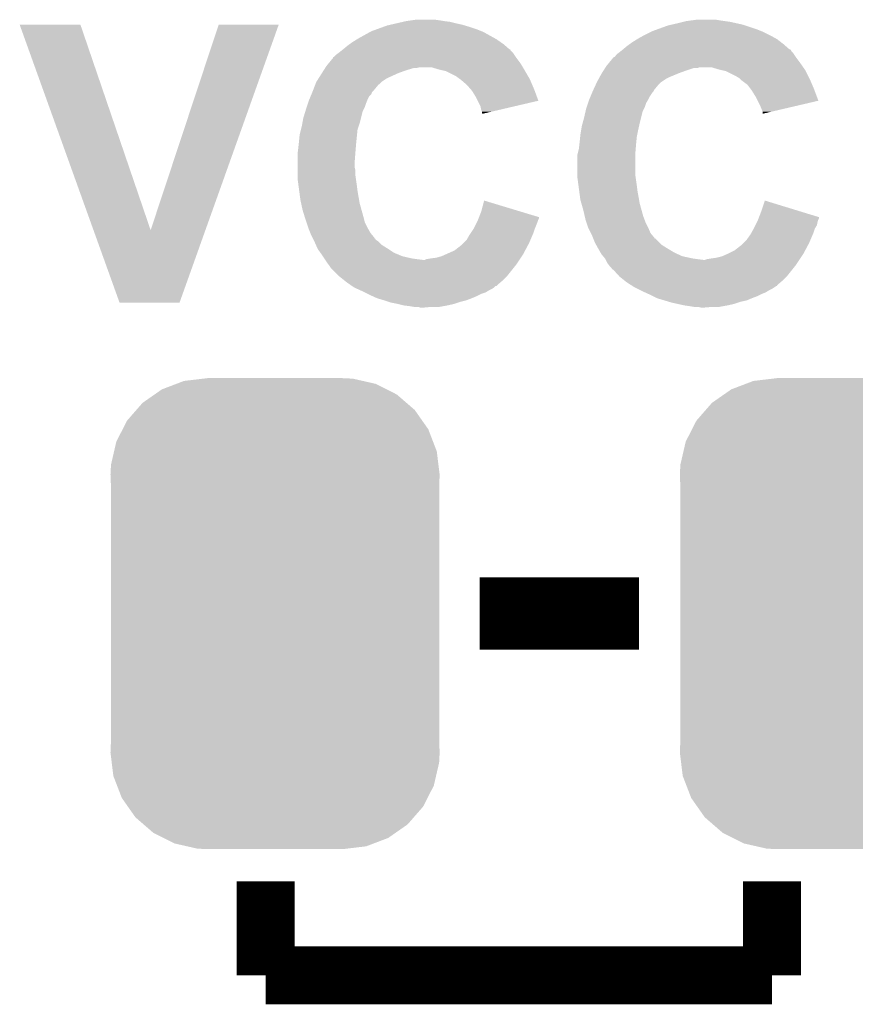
# Model space of a CAD drawing. Extents: x -1.3 to 24.2, y -3.9 to 39.2.
# Tile 14 of 33: x 8.5 to 11.5, y 6.7 to 10.1. Entities that reach past the tile are written whole.
import ezdxf

# ---------------------------------------------------------------- set-up
doc = ezdxf.new("R2010")
doc.units = 0
doc.layers.get('0').update_dxf_attribs({"linetype": 'CONTINUOUS'})
doc.layers.add('THERMO_31_CLICK_V100_GTO', color=14, linetype='CONTINUOUS')
doc.layers.add('THERMO_31_CLICK_V100_GTS', color=12, linetype='CONTINUOUS')

# ---------------------------------------------------------------- blocks, each defined once
blk = doc.blocks.new('CUSTOM_65')
for points in [[(-0.397192, 0.787482), (-0.346778, 0.80667), (0.391686, 0.787482), (0.353772, 0.80667)], [(-0.346778, 0.80667), (-0.319758, 0.816954), (0.353772, 0.80667), (0.308544, 0.816954)], [(-0.319758, 0.816954), (-0.25199, 0.82504), (0.308544, 0.816954), (0.27298, 0.82504)], [(-0.25199, 0.82504), (-0.23749, 0.82677), (0.27298, 0.82504), (0.23749, 0.82677)], [(-0.465166, 0.74011), (-0.423346, 0.769256), (0.461368, 0.74011), (0.427696, 0.769256)], [(-0.423346, 0.769256), (-0.397192, 0.787482), (0.427696, 0.769256), (0.391686, 0.787482)], [(-0.48704, 0.715032), (-0.465166, 0.74011), (0.49034, 0.715032), (0.461368, 0.74011)], [(-0.519626, 0.67767), (-0.48704, 0.715032), (0.516586, 0.67767), (0.49034, 0.715032)], [(-0.535174, 0.647234), (-0.519626, 0.67767), (0.537964, 0.647234), (0.516586, 0.67767)], [(-0.557316, 0.603886), (-0.535174, 0.647234), (0.55465, 0.603886), (0.537964, 0.647234)], [(-0.565176, 0.569912), (-0.557316, 0.603886), (0.567726, 0.569912), (0.55465, 0.603886)], [(-0.575988, 0.523164), (-0.565176, 0.569912), (0.573482, 0.523164), (0.567726, 0.569912)], [(-0.57785, 0.48768), (-0.575988, 0.523164), (0.57785, 0.48768), (0.573482, 0.523164)], [(-0.57658, 0.458364), (-0.57785, 0.48768), (0.57658, 0.458364), (0.57785, 0.48768)], [(-0.57658, 0.45836), (-0.57658, 0.458364), (0.57658, 0.45836), (0.57658, 0.458364)], [(-0.57658, -0.45836), (-0.57658, 0.45836), (0.57658, -0.45836), (0.57658, 0.45836)], [(-0.57785, -0.48768), (-0.576582, -0.458364), (0.57785, -0.48768), (0.57658, -0.458364)], [(-0.576582, -0.458364), (-0.57658, -0.45836), (0.57658, -0.458364), (0.57658, -0.45836)], [(-0.57348, -0.523164), (-0.57785, -0.48768), (0.575988, -0.523164), (0.57785, -0.48768)], [(-0.567726, -0.569912), (-0.57348, -0.523164), (0.565174, -0.569912), (0.575988, -0.523164)], [(-0.554648, -0.603886), (-0.567726, -0.569912), (0.557316, -0.603886), (0.565174, -0.569912)], [(-0.537964, -0.647234), (-0.554648, -0.603886), (0.535172, -0.647234), (0.557316, -0.603886)], [(-0.516584, -0.67767), (-0.537964, -0.647234), (0.519626, -0.67767), (0.535172, -0.647234)], [(-0.49034, -0.715032), (-0.516584, -0.67767), (0.487038, -0.715032), (0.519626, -0.67767)], [(-0.461366, -0.74011), (-0.49034, -0.715032), (0.465166, -0.74011), (0.487038, -0.715032)], [(-0.427696, -0.769256), (-0.461366, -0.74011), (0.423344, -0.769256), (0.465166, -0.74011)], [(-0.391684, -0.787482), (-0.427696, -0.769256), (0.397192, -0.787482), (0.423344, -0.769256)], [(-0.353772, -0.80667), (-0.391684, -0.787482), (0.346776, -0.80667), (0.397192, -0.787482)], [(-0.308542, -0.816954), (-0.353772, -0.80667), (0.319758, -0.816954), (0.346776, -0.80667)], [(-0.27298, -0.82504), (-0.308542, -0.816954), (0.251988, -0.82504), (0.319758, -0.816954)], [(-0.23749, -0.82677), (-0.27298, -0.82504), (0.23749, -0.82677), (0.251988, -0.82504)]]:
    blk.add_solid(points)

msp = doc.modelspace()

# ---------------------------------------------------------------- linework, layer by layer
at = {"layer": 'THERMO_31_CLICK_V100_GTO'}
for points, const_width in [([(10.14984, 8.0518), (10.70864, 8.0518)], 0.254), ([(9.398, 6.7818), (9.398, 7.112)], 0.2032), ([(11.176, 6.7818), (11.176, 7.112)], 0.2032), ([(9.398, 6.7818), (11.176, 6.7818)], 0.2032)]:
    msp.add_lwpolyline(points, dxfattribs=dict(at, const_width=const_width))
for points in [[(9.85774, 10.12444), (9.879752, 10.12952), (10.06602, 10.12444), (10.0457, 10.12952)], [(9.879752, 10.12952), (9.89076, 10.13206), (10.0457, 10.12952), (10.02538, 10.13206)], [(9.89076, 10.13206), (9.90854, 10.1346), (10.02538, 10.13206), (10.01014, 10.1346)], [(9.90854, 10.1346), (9.926322, 10.13714), (10.01014, 10.1346), (9.992358, 10.13714)], [(10.84326, 10.12444), (10.86358, 10.12952), (11.051536, 10.12444), (11.028678, 10.12952)], [(10.86358, 10.12952), (10.873742, 10.13206), (11.028678, 10.12952), (11.0109, 10.13206)], [(10.873742, 10.13206), (10.892792, 10.1346), (11.0109, 10.13206), (10.99312, 10.1346)], [(10.892792, 10.1346), (10.911842, 10.13714), (10.99312, 10.1346), (10.977878, 10.13714)], [(8.534434, 10.119344), (8.534428, 10.119358), (8.747764, 10.119344), (8.534428, 10.119358)], [(8.793626, 9.398062), (8.534434, 10.119344), (8.99416, 9.398062), (8.747764, 10.119344)], [(8.99416, 9.398062), (9.232906, 10.119332), (9.18637, 9.398062), (9.44371, 10.119332)], [(9.232906, 10.119332), (9.232916, 10.11936), (9.44371, 10.119332), (9.232916, 10.11936)], [(9.76427, 10.09396), (9.768842, 10.0965), (10.162542, 10.09396), (10.156192, 10.0965)], [(9.768842, 10.0965), (9.789796, 10.10412), (10.156192, 10.0965), (10.13714, 10.10412)], [(9.789796, 10.10412), (9.810752, 10.11174), (10.13714, 10.10412), (10.11428, 10.11174)], [(9.810752, 10.11174), (9.824722, 10.11682), (10.11428, 10.11174), (10.097346, 10.11682)], [(9.824722, 10.11682), (9.835728, 10.11936), (10.097346, 10.11682), (10.088878, 10.11936)], [(9.835728, 10.11936), (9.85774, 10.12444), (10.088878, 10.11936), (10.06602, 10.12444)], [(10.74928, 10.09396), (10.754362, 10.0965), (11.14552, 10.09396), (11.13917, 10.0965)], [(10.754362, 10.0965), (10.775316, 10.10412), (11.13917, 10.0965), (11.12012, 10.10412)], [(10.775316, 10.10412), (10.810242, 10.11682), (11.12012, 10.10412), (11.082016, 10.11682)], [(10.810242, 10.11682), (10.821238, 10.119358), (11.082016, 10.11682), (11.0744, 10.119358)], [(10.821238, 10.119358), (10.84326, 10.12444), (11.0744, 10.119358), (11.051536, 10.12444)], [(9.7028, 10.0584), (9.719058, 10.06856), (10.222778, 10.0584), (10.208262, 10.06856)], [(9.719058, 10.06856), (9.72312, 10.071098), (10.208262, 10.06856), (10.203694, 10.071098)], [(9.72312, 10.071098), (9.76427, 10.09396), (10.203694, 10.071098), (10.162542, 10.09396)], [(10.68578, 10.0584), (10.702038, 10.06856), (11.206842, 10.0584), (11.193778, 10.06856)], [(10.702038, 10.06856), (10.7061, 10.071098), (11.193778, 10.06856), (11.18921, 10.071098)], [(10.7061, 10.071098), (10.724388, 10.08126), (11.18921, 10.071098), (11.17092, 10.08126)], [(10.724388, 10.08126), (10.72896, 10.0838), (11.17092, 10.08126), (11.16584, 10.0838)], [(10.72896, 10.0838), (10.74928, 10.09396), (11.16584, 10.0838), (11.14552, 10.09396)], [(9.65708, 10.02284), (9.666596, 10.030454), (10.26414, 10.02284), (10.256526, 10.030454)], [(9.666596, 10.030454), (9.669752, 10.032978), (10.256526, 10.030454), (10.25652, 10.032978)], [(9.669752, 10.032978), (9.66978, 10.033), (10.25652, 10.032978), (10.253986, 10.033)], [(9.66978, 10.033), (9.68502, 10.0457), (10.253986, 10.033), (10.23947, 10.0457)], [(9.68502, 10.0457), (9.692132, 10.05078), (10.23947, 10.0457), (10.233662, 10.05078)], [(9.692132, 10.05078), (9.7028, 10.0584), (10.233662, 10.05078), (10.222778, 10.0584)], [(10.64006, 10.02284), (10.643234, 10.02538), (11.247122, 10.02284), (11.244582, 10.02538)], [(10.643234, 10.02538), (10.64958, 10.030456), (11.244582, 10.02538), (11.242042, 10.030456)], [(10.64958, 10.030456), (10.652752, 10.032994), (11.242042, 10.030456), (11.239506, 10.032994)], [(10.652752, 10.032994), (10.65276, 10.033), (11.239506, 10.032994), (11.236966, 10.033)], [(10.65276, 10.033), (10.668, 10.0457), (11.236966, 10.033), (11.222448, 10.0457)], [(10.668, 10.0457), (10.675112, 10.05078), (11.222448, 10.0457), (11.21664, 10.05078)], [(10.675112, 10.05078), (10.68578, 10.0584), (11.21664, 10.05078), (11.206842, 10.0584)], [(9.619668, 9.984738), (9.63422, 10.002526), (10.292082, 9.984738), (10.278742, 10.002526)], [(9.63422, 10.002526), (9.634232, 10.00506), (10.278742, 10.002526), (10.27684, 10.00506)], [(9.634232, 10.00506), (9.634234, 10.005066), (10.27684, 10.00506), (10.276836, 10.005066)], [(9.634234, 10.005066), (9.6393, 10.007602), (10.276836, 10.005066), (10.275146, 10.007602)], [(9.6393, 10.007602), (9.646922, 10.01522), (10.275146, 10.007602), (10.270068, 10.01522)], [(9.646922, 10.01522), (9.653694, 10.0203), (10.270068, 10.01522), (10.26668, 10.0203)], [(9.653694, 10.0203), (9.65708, 10.02284), (10.26668, 10.0203), (10.26414, 10.02284)], [(10.602652, 9.98474), (10.617198, 10.002518), (11.27506, 9.98474), (11.261728, 10.002518)], [(10.617198, 10.002518), (10.61974, 10.00506), (11.261728, 10.002518), (11.25982, 10.00506)], [(10.61974, 10.00506), (10.619744, 10.005062), (11.25982, 10.00506), (11.25982, 10.005062)], [(10.619744, 10.005062), (10.62482, 10.007604), (11.25982, 10.005062), (11.258124, 10.007604)], [(10.62482, 10.007604), (10.629902, 10.015222), (11.258124, 10.007604), (11.253046, 10.015222)], [(10.629902, 10.015222), (10.636672, 10.0203), (11.253046, 10.015222), (11.24966, 10.0203)], [(10.636672, 10.0203), (10.64006, 10.02284), (11.24966, 10.0203), (11.247122, 10.02284)], [(9.595196, 9.94918), (9.601662, 9.959342), (9.862822, 9.94918), (9.89076, 9.959342)], [(9.601662, 9.959342), (9.60651, 9.96696), (9.89076, 9.959342), (9.916156, 9.96696)], [(9.60651, 9.96696), (9.608126, 9.9695), (9.926318, 9.96696), (9.936478, 9.9695)], [(9.608126, 9.9695), (9.61136, 9.97458), (10.301226, 9.9695), (10.298178, 9.97458)], [(9.61136, 9.97458), (9.619668, 9.984738), (10.298178, 9.97458), (10.292082, 9.984738)], [(10.007602, 9.96188), (9.982198, 9.9695), (10.305798, 9.96188), (10.301226, 9.9695)], [(10.019036, 9.95934), (10.007602, 9.96188), (10.30732, 9.95934), (10.305798, 9.96188)], [(10.030458, 9.956802), (10.019036, 9.95934), (10.308802, 9.956802), (10.30732, 9.95934)], [(10.066018, 9.93902), (10.030458, 9.956802), (10.319174, 9.93902), (10.308802, 9.956802)], [(10.578176, 9.94918), (10.58464, 9.95934), (10.848342, 9.94918), (10.87628, 9.95934)], [(10.58464, 9.95934), (10.589488, 9.966958), (10.87628, 9.95934), (10.899138, 9.966958)], [(10.589488, 9.966958), (10.58949, 9.96696), (10.899138, 9.966958), (10.911836, 9.96696)], [(10.58949, 9.96696), (10.591106, 9.969498), (10.911836, 9.96696), (10.919458, 9.969498)], [(10.591106, 9.9695), (10.59434, 9.97458), (11.285728, 9.9695), (11.282172, 9.97458)], [(10.591106, 9.969498), (10.591106, 9.9695), (10.919458, 9.969498), (10.965178, 9.9695)], [(10.59434, 9.97458), (10.602652, 9.98474), (11.282172, 9.97458), (11.27506, 9.98474)], [(10.990582, 9.96188), (10.965178, 9.9695), (11.291062, 9.96188), (11.285728, 9.9695)], [(11.002024, 9.959338), (10.990582, 9.96188), (11.29284, 9.959338), (11.291062, 9.96188)], [(11.013438, 9.956802), (11.002024, 9.959338), (11.29411, 9.956802), (11.29284, 9.959338)], [(11.049, 9.93902), (11.013438, 9.956802), (11.303, 9.93902), (11.29411, 9.956802)], [(9.575802, 9.9187), (9.582264, 9.928858), (9.8044, 9.9187), (9.819638, 9.928858)], [(9.582264, 9.928858), (9.587114, 9.93648), (9.819638, 9.928858), (9.83488, 9.93648)], [(9.587114, 9.93648), (9.595196, 9.94918), (9.83488, 9.93648), (9.862822, 9.94918)], [(10.07618, 9.9314), (10.066018, 9.93902), (10.323618, 9.9314), (10.319174, 9.93902)], [(10.079994, 9.928858), (10.07618, 9.9314), (10.3251, 9.928858), (10.323618, 9.9314)], [(10.0838, 9.92632), (10.079994, 9.928858), (10.326188, 9.92632), (10.3251, 9.928858)], [(10.08634, 9.923778), (10.0838, 9.92632), (10.327278, 9.923778), (10.326188, 9.92632)], [(10.10412, 9.908542), (10.08634, 9.923778), (10.333808, 9.908542), (10.327278, 9.923778)], [(10.56132, 9.9187), (10.56686, 9.928858), (10.78738, 9.9187), (10.802618, 9.928858)], [(10.56686, 9.928858), (10.571018, 9.93648), (10.802618, 9.928858), (10.81786, 9.93648)], [(10.571018, 9.93648), (10.57656, 9.94664), (10.81786, 9.93648), (10.842244, 9.94664)], [(10.57656, 9.94664), (10.578176, 9.94918), (10.842244, 9.94664), (10.848342, 9.94918)], [(11.061698, 9.931402), (11.049, 9.93902), (11.30681, 9.931402), (11.303, 9.93902)], [(11.064242, 9.92886), (11.061698, 9.931402), (11.30808, 9.92886), (11.30681, 9.931402)], [(11.06932, 9.923782), (11.064242, 9.92886), (11.310258, 9.923782), (11.30808, 9.92886)], [(11.089638, 9.908542), (11.06932, 9.923782), (11.316788, 9.908542), (11.310258, 9.923782)], [(9.5631, 9.88568), (9.565054, 9.890762), (9.773922, 9.88568), (9.779002, 9.890762)], [(9.565054, 9.890762), (9.570916, 9.906), (9.779002, 9.890762), (9.7917, 9.906)], [(9.570916, 9.906), (9.5758, 9.918698), (9.7917, 9.906), (9.804398, 9.918698)], [(9.5758, 9.918698), (9.575802, 9.9187), (9.804398, 9.918698), (9.8044, 9.9187)], [(10.117458, 9.8933), (10.10412, 9.908542), (10.34034, 9.8933), (10.333808, 9.908542)], [(10.1219, 9.888222), (10.117458, 9.8933), (10.342242, 9.888222), (10.34034, 9.8933)], [(10.1346, 9.867898), (10.1219, 9.888222), (10.34985, 9.867898), (10.342242, 9.888222)], [(10.54608, 9.88568), (10.548422, 9.890756), (10.759438, 9.88568), (10.761978, 9.890756)], [(10.548422, 9.890756), (10.555458, 9.906), (10.761978, 9.890756), (10.77468, 9.906)], [(10.555458, 9.906), (10.561318, 9.918698), (10.77468, 9.906), (10.787378, 9.918698)], [(10.561318, 9.918698), (10.56132, 9.9187), (10.787378, 9.918698), (10.78738, 9.9187)], [(11.10107, 9.8933), (11.089638, 9.908542), (11.32332, 9.8933), (11.316788, 9.908542)], [(11.10488, 9.888218), (11.10107, 9.8933), (11.325224, 9.888218), (11.32332, 9.8933)], [(11.11758, 9.867898), (11.10488, 9.888218), (11.33283, 9.867898), (11.325224, 9.888218)], [(9.547014, 9.845042), (9.5504, 9.855198), (9.75106, 9.845042), (9.755122, 9.855198)], [(9.5504, 9.855198), (9.551458, 9.85774), (9.755122, 9.855198), (9.75614, 9.85774)], [(9.551458, 9.85774), (9.55569, 9.867896), (9.75614, 9.85774), (9.761218, 9.867896)], [(9.55569, 9.867896), (9.558866, 9.875518), (9.761218, 9.867896), (9.768836, 9.875518)], [(9.558866, 9.875518), (9.56204, 9.883136), (9.768836, 9.875518), (9.77138, 9.883136)], [(9.56204, 9.883136), (9.5631, 9.88568), (9.77138, 9.883136), (9.773922, 9.88568)], [(10.142222, 9.852654), (10.1346, 9.867898), (10.355556, 9.852654), (10.34985, 9.867898)], [(10.152378, 9.832342), (10.142222, 9.852654), (10.268646, 9.832342), (10.355556, 9.852654)], [(10.529994, 9.84504), (10.53338, 9.855198), (10.73404, 9.84504), (10.740132, 9.855198)], [(10.53338, 9.855198), (10.534438, 9.857742), (10.740132, 9.855198), (10.74166, 9.857742)], [(10.534438, 9.857742), (10.53867, 9.867898), (10.74166, 9.857742), (10.74674, 9.867898)], [(10.53867, 9.867898), (10.54502, 9.88314), (10.74674, 9.867898), (10.7569, 9.88314)], [(10.54502, 9.88314), (10.54608, 9.88568), (10.7569, 9.88314), (10.759438, 9.88568)], [(11.125204, 9.852654), (11.11758, 9.867898), (11.338536, 9.852654), (11.33283, 9.867898)], [(11.13536, 9.83234), (11.125204, 9.852654), (11.251582, 9.83234), (11.338536, 9.852654)], [(9.537112, 9.814558), (9.54024, 9.82472), (9.738358, 9.814558), (9.743438, 9.82472)], [(9.54024, 9.82472), (9.541932, 9.8298), (9.743438, 9.82472), (9.74598, 9.8298)], [(9.541932, 9.8298), (9.547014, 9.845042), (9.74598, 9.8298), (9.75106, 9.845042)], [(10.15492, 9.819642), (10.152378, 9.832342), (10.214306, 9.819642), (10.268646, 9.832342)], [(10.157458, 9.814564), (10.15492, 9.819642), (10.192578, 9.814564), (10.214306, 9.819642)], [(10.520874, 9.814558), (10.52322, 9.824718), (10.721338, 9.814558), (10.726418, 9.824718)], [(10.52322, 9.824718), (10.524914, 9.8298), (10.726418, 9.824718), (10.72896, 9.8298)], [(10.524914, 9.8298), (10.529994, 9.84504), (10.72896, 9.8298), (10.73404, 9.84504)], [(11.14044, 9.81964), (11.13536, 9.83234), (11.19722, 9.81964), (11.251582, 9.83234)], [(11.142978, 9.814564), (11.14044, 9.81964), (11.175494, 9.814564), (11.19722, 9.81964)], [(9.526846, 9.773922), (9.53008, 9.791702), (9.7282, 9.773922), (9.732644, 9.791702)], [(9.53008, 9.791702), (9.537112, 9.814558), (9.732644, 9.791702), (9.738358, 9.814558)], [(10.15746, 9.809486), (10.157458, 9.814564), (10.17085, 9.809486), (10.192578, 9.814564)], [(10.159992, 9.806948), (10.15746, 9.809486), (10.159992, 9.806948), (10.17085, 9.809486)], [(10.51075, 9.77392), (10.5156, 9.7917), (10.71118, 9.77392), (10.715624, 9.7917)], [(10.5156, 9.7917), (10.520874, 9.814558), (10.715624, 9.7917), (10.721338, 9.814558)], [(11.14298, 9.806968), (11.142978, 9.814564), (11.14298, 9.806968), (11.175494, 9.814564)], [(9.51738, 9.73328), (9.521824, 9.751058), (9.718802, 9.73328), (9.72058, 9.751058)], [(9.521824, 9.751058), (9.525, 9.76376), (9.72058, 9.751058), (9.724812, 9.76376)], [(9.525, 9.76376), (9.526846, 9.773922), (9.724812, 9.76376), (9.7282, 9.773922)], [(10.5029, 9.73328), (10.505862, 9.75106), (10.702542, 9.73328), (10.7061, 9.75106)], [(10.505862, 9.75106), (10.50798, 9.763762), (10.7061, 9.75106), (10.708922, 9.763762)], [(10.50798, 9.763762), (10.51075, 9.77392), (10.708922, 9.763762), (10.71118, 9.77392)], [(9.51484, 9.70788), (9.51738, 9.73328), (9.716262, 9.70788), (9.718802, 9.73328)], [(10.50036, 9.70788), (10.502138, 9.725662), (10.69924, 9.70788), (10.70102, 9.725662)], [(10.502138, 9.725662), (10.5029, 9.73328), (10.70102, 9.725662), (10.702542, 9.73328)], [(9.510394, 9.66978), (9.5123, 9.68502), (9.71296, 9.66978), (9.71423, 9.68502)], [(9.5123, 9.68502), (9.513992, 9.70026), (9.71423, 9.68502), (9.7155, 9.70026)], [(9.513992, 9.70026), (9.51484, 9.70788), (9.7155, 9.70026), (9.716262, 9.70788)], [(10.49401, 9.669782), (10.49782, 9.685022), (10.69594, 9.669782), (10.69721, 9.685022)], [(10.49782, 9.685022), (10.499512, 9.70026), (10.69721, 9.685022), (10.69848, 9.70026)], [(10.499512, 9.70026), (10.50036, 9.70788), (10.69848, 9.70026), (10.69924, 9.70788)], [(9.50976, 9.6647), (9.510394, 9.66978), (9.712568, 9.6647), (9.71296, 9.66978)], [(9.50976, 9.636762), (9.50976, 9.6647), (9.71042, 9.636762), (9.712568, 9.6647)], [(10.49274, 9.664702), (10.49401, 9.669782), (10.69594, 9.664702), (10.69594, 9.669782)], [(10.49274, 9.59104), (10.49274, 9.664702), (10.69594, 9.59104), (10.69594, 9.664702)], [(9.50976, 9.618978), (9.50976, 9.636762), (9.71042, 9.618978), (9.71042, 9.636762)], [(9.50976, 9.608818), (9.50976, 9.618978), (9.71296, 9.608818), (9.71042, 9.618978)], [(9.50976, 9.59104), (9.50976, 9.608818), (9.71296, 9.59104), (9.71296, 9.608818)], [(9.50976, 9.580882), (9.50976, 9.59104), (9.714412, 9.580882), (9.71296, 9.59104)], [(9.513148, 9.55548), (9.50976, 9.580882), (9.71804, 9.55548), (9.714412, 9.580882)], [(10.49274, 9.580882), (10.49274, 9.59104), (10.697392, 9.580882), (10.69594, 9.59104)], [(10.496128, 9.55548), (10.49274, 9.580882), (10.70102, 9.55548), (10.697392, 9.580882)], [(9.515858, 9.53516), (9.513148, 9.55548), (9.72058, 9.53516), (9.71804, 9.55548)], [(10.498838, 9.53516), (10.496128, 9.55548), (10.70356, 9.53516), (10.70102, 9.55548)], [(9.51992, 9.50468), (9.515858, 9.53516), (9.72596, 9.50468), (9.72058, 9.53516)], [(10.5029, 9.504682), (10.498838, 9.53516), (10.70894, 9.504682), (10.70356, 9.53516)], [(9.522642, 9.49198), (9.51992, 9.50468), (9.7282, 9.49198), (9.72596, 9.50468)], [(9.52754, 9.46912), (9.522642, 9.49198), (9.73455, 9.46912), (9.7282, 9.49198)], [(10.15492, 9.46404), (10.165102, 9.502134), (10.290942, 9.46404), (10.165102, 9.502134)], [(10.50653, 9.49198), (10.5029, 9.504682), (10.71118, 9.49198), (10.70894, 9.504682)], [(10.51306, 9.46912), (10.50653, 9.49198), (10.71753, 9.46912), (10.71118, 9.49198)], [(11.1379, 9.464038), (11.15062, 9.502136), (11.274816, 9.464038), (11.15062, 9.502136)], [(9.534574, 9.44626), (9.52754, 9.46912), (9.7409, 9.44626), (9.73455, 9.46912)], [(9.5377, 9.4361), (9.534574, 9.44626), (9.74344, 9.4361), (9.7409, 9.44626)], [(10.144172, 9.436098), (10.146126, 9.441176), (10.35558, 9.436098), (10.358118, 9.441176)], [(10.146126, 9.441176), (10.147098, 9.443704), (10.358118, 9.441176), (10.35812, 9.443704)], [(10.147098, 9.443704), (10.15492, 9.46404), (10.35812, 9.443704), (10.290942, 9.46404)], [(10.518338, 9.44626), (10.51306, 9.46912), (10.72388, 9.44626), (10.71753, 9.46912)], [(10.520682, 9.4361), (10.518338, 9.44626), (10.72769, 9.4361), (10.72388, 9.44626)], [(11.127152, 9.436098), (11.129106, 9.441176), (11.33856, 9.436098), (11.341098, 9.441176)], [(11.129106, 9.441176), (11.130078, 9.443704), (11.341098, 9.441176), (11.3411, 9.443704)], [(11.130078, 9.443704), (11.1379, 9.464038), (11.3411, 9.443704), (11.274816, 9.464038)], [(9.541088, 9.425938), (9.5377, 9.4361), (9.74598, 9.425938), (9.74344, 9.4361)], [(9.54786, 9.405622), (9.541088, 9.425938), (9.75614, 9.405622), (9.74598, 9.425938)], [(9.54786, 9.405618), (9.54786, 9.405622), (9.756144, 9.405618), (9.75614, 9.405622)], [(9.554972, 9.387842), (9.54786, 9.405618), (9.7663, 9.387842), (9.756144, 9.405618)], [(10.117666, 9.387842), (10.127826, 9.403082), (10.3378, 9.387842), (10.34288, 9.403082)], [(10.127826, 9.403082), (10.12952, 9.405622), (10.34288, 9.403082), (10.343896, 9.405622)], [(10.12952, 9.405622), (10.140948, 9.42848), (10.343896, 9.405622), (10.35304, 9.42848)], [(10.140948, 9.42848), (10.14222, 9.43102), (10.35304, 9.42848), (10.353886, 9.43102)], [(10.14222, 9.43102), (10.144172, 9.436098), (10.353886, 9.43102), (10.35558, 9.436098)], [(10.52407, 9.42594), (10.520682, 9.4361), (10.7315, 9.42594), (10.72769, 9.4361)], [(10.53084, 9.405622), (10.52407, 9.42594), (10.74166, 9.405622), (10.7315, 9.42594)], [(10.530842, 9.40562), (10.53084, 9.405622), (10.74166, 9.40562), (10.74166, 9.405622)], [(10.539732, 9.38784), (10.530842, 9.40562), (10.749282, 9.38784), (10.74166, 9.40562)], [(11.102624, 9.387842), (11.111088, 9.40308), (11.32078, 9.387842), (11.32586, 9.40308)], [(11.111088, 9.40308), (11.1125, 9.40562), (11.32586, 9.40308), (11.327384, 9.40562)], [(11.1125, 9.40562), (11.117578, 9.415778), (11.327384, 9.40562), (11.33348, 9.415778)], [(11.117578, 9.415778), (11.123928, 9.428478), (11.33348, 9.415778), (11.33602, 9.428478)], [(11.123928, 9.428478), (11.1252, 9.43102), (11.33602, 9.428478), (11.336866, 9.43102)], [(11.1252, 9.43102), (11.127152, 9.436098), (11.336866, 9.43102), (11.33856, 9.436098)], [(8.884916, 9.144016), (8.793626, 9.398062), (9.095728, 9.144016), (9.18637, 9.398062)], [(9.55802, 9.38022), (9.554972, 9.387842), (9.77265, 9.38022), (9.7663, 9.387842)], [(9.561834, 9.372594), (9.55802, 9.38022), (9.779, 9.372594), (9.77265, 9.38022)], [(9.5631, 9.37006), (9.561834, 9.372594), (9.779022, 9.37006), (9.779, 9.372594)], [(9.563108, 9.370046), (9.5631, 9.37006), (9.781546, 9.370046), (9.779022, 9.37006)], [(9.56564, 9.36498), (9.563108, 9.370046), (9.784084, 9.36498), (9.781546, 9.370046)], [(10.104122, 9.364982), (10.11428, 9.38276), (10.328002, 9.364982), (10.335622, 9.38276)], [(10.11428, 9.38276), (10.117666, 9.387842), (10.335622, 9.38276), (10.3378, 9.387842)], [(10.54354, 9.38022), (10.539732, 9.38784), (10.75563, 9.38022), (10.749282, 9.38784)], [(10.546592, 9.372594), (10.54354, 9.38022), (10.76198, 9.372594), (10.75563, 9.38022)], [(10.547604, 9.37006), (10.546592, 9.372594), (10.762002, 9.37006), (10.76198, 9.372594)], [(10.547608, 9.370054), (10.547604, 9.37006), (10.764526, 9.370054), (10.762002, 9.37006)], [(10.5537, 9.35482), (10.547608, 9.370054), (10.779762, 9.35482), (10.764526, 9.370054)], [(11.0871, 9.36498), (11.099802, 9.38276), (11.310982, 9.36498), (11.318602, 9.38276)], [(11.099802, 9.38276), (11.102624, 9.387842), (11.318602, 9.38276), (11.32078, 9.387842)], [(9.568182, 9.359898), (9.56564, 9.36498), (9.791702, 9.359898), (9.784084, 9.36498)], [(9.57072, 9.35482), (9.568182, 9.359898), (9.796782, 9.35482), (9.791702, 9.359898)], [(9.574108, 9.3472), (9.57072, 9.35482), (9.804402, 9.3472), (9.796782, 9.35482)], [(9.579752, 9.3345), (9.574108, 9.3472), (9.82472, 9.3345), (9.804402, 9.3472)], [(9.58088, 9.33196), (9.579752, 9.3345), (9.82853, 9.33196), (9.82472, 9.3345)], [(10.06094, 9.326882), (10.0838, 9.344662), (10.309014, 9.326882), (10.318496, 9.344662)], [(10.0838, 9.344662), (10.091418, 9.35228), (10.318496, 9.344662), (10.32256, 9.35228)], [(10.091418, 9.35228), (10.104122, 9.364982), (10.32256, 9.35228), (10.328002, 9.364982)], [(10.557934, 9.3472), (10.5537, 9.35482), (10.787382, 9.3472), (10.779762, 9.35482)], [(10.56499, 9.3345), (10.557934, 9.3472), (10.8077, 9.3345), (10.787382, 9.3472)], [(10.5664, 9.33196), (10.56499, 9.3345), (10.811934, 9.33196), (10.8077, 9.3345)], [(11.04392, 9.326882), (11.06678, 9.344662), (11.291994, 9.326882), (11.301476, 9.344662)], [(11.06678, 9.344662), (11.074398, 9.35228), (11.301476, 9.344662), (11.30554, 9.35228)], [(11.074398, 9.35228), (11.0871, 9.36498), (11.30554, 9.35228), (11.310982, 9.36498)], [(9.589952, 9.31926), (9.58088, 9.33196), (9.84758, 9.31926), (9.82853, 9.33196)], [(9.59358, 9.31418), (9.589952, 9.31926), (9.859774, 9.31418), (9.84758, 9.31926)], [(9.59866, 9.30656), (9.59358, 9.31418), (9.878062, 9.30656), (9.859774, 9.31418)], [(9.60374, 9.29894), (9.59866, 9.30656), (9.91108, 9.29894), (9.878062, 9.30656)], [(9.97712, 9.29894), (9.997442, 9.30148), (10.29208, 9.29894), (10.293772, 9.30148)], [(9.997442, 9.30148), (10.015222, 9.30656), (10.293772, 9.30148), (10.29716, 9.30656)], [(10.015222, 9.30656), (10.032364, 9.31418), (10.29716, 9.30656), (10.30224, 9.31418)], [(10.032364, 9.31418), (10.06094, 9.326882), (10.30224, 9.31418), (10.309014, 9.326882)], [(10.573658, 9.31926), (10.5664, 9.33196), (10.833102, 9.31926), (10.811934, 9.33196)], [(10.576558, 9.314182), (10.573658, 9.31926), (10.844274, 9.314182), (10.833102, 9.31926)], [(10.58291, 9.30656), (10.576558, 9.314182), (10.861042, 9.30656), (10.844274, 9.314182)], [(10.58926, 9.29894), (10.58291, 9.30656), (10.8966, 9.29894), (10.861042, 9.30656)], [(10.96264, 9.29894), (10.98042, 9.30148), (11.27506, 9.29894), (11.276752, 9.30148)], [(10.98042, 9.30148), (11.000742, 9.30656), (11.276752, 9.30148), (11.28014, 9.30656)], [(11.000742, 9.30656), (11.017884, 9.31418), (11.28014, 9.30656), (11.28522, 9.31418)], [(11.017884, 9.31418), (11.0236, 9.31672), (11.28522, 9.31418), (11.286574, 9.31672)], [(11.0236, 9.31672), (11.04392, 9.326882), (11.286574, 9.31672), (11.291994, 9.326882)], [(9.605434, 9.2964), (9.60374, 9.29894), (9.92886, 9.2964), (9.91108, 9.29894)], [(9.607128, 9.29386), (9.605434, 9.2964), (9.949182, 9.29386), (9.92886, 9.2964)], [(9.6139, 9.2837), (9.607128, 9.29386), (10.28192, 9.2837), (10.288692, 9.29386)], [(9.619616, 9.27608), (9.6139, 9.2837), (10.27684, 9.27608), (10.28192, 9.2837)], [(9.62152, 9.27354), (9.619616, 9.27608), (10.274808, 9.27354), (10.27684, 9.27608)], [(9.6266, 9.26592), (9.62152, 9.27354), (10.268712, 9.26592), (10.274808, 9.27354)], [(9.65454, 9.23798), (9.6266, 9.26592), (10.24636, 9.23798), (10.268712, 9.26592)], [(9.949182, 9.29386), (9.956804, 9.293862), (10.288692, 9.29386), (10.288694, 9.293862)], [(9.956804, 9.293862), (9.961882, 9.2964), (10.288694, 9.293862), (10.290386, 9.2964)], [(9.961882, 9.2964), (9.97712, 9.29894), (10.290386, 9.2964), (10.29208, 9.29894)], [(10.58926, 9.298938), (10.58926, 9.29894), (10.896614, 9.298938), (10.8966, 9.29894)], [(10.59053, 9.2964), (10.58926, 9.298938), (10.91438, 9.2964), (10.896614, 9.298938)], [(10.5918, 9.29386), (10.59053, 9.2964), (10.934702, 9.29386), (10.91438, 9.2964)], [(10.59688, 9.283702), (10.5918, 9.29386), (11.2649, 9.283702), (11.271672, 9.29386)], [(10.602598, 9.27608), (10.59688, 9.283702), (11.25982, 9.27608), (11.2649, 9.283702)], [(10.6045, 9.273542), (10.602598, 9.27608), (11.257788, 9.273542), (11.25982, 9.27608)], [(10.612118, 9.26592), (10.6045, 9.273542), (11.251692, 9.26592), (11.257788, 9.273542)], [(10.614654, 9.260854), (10.612118, 9.26592), (11.247638, 9.260854), (11.251692, 9.26592)], [(10.934702, 9.29386), (10.939782, 9.293862), (11.271672, 9.29386), (11.271674, 9.293862)], [(10.939782, 9.293862), (10.9474, 9.2964), (11.271674, 9.293862), (11.273366, 9.2964)], [(10.9474, 9.2964), (10.96264, 9.29894), (11.273366, 9.2964), (11.27506, 9.29894)], [(9.65708, 9.23544), (9.65454, 9.23798), (10.24382, 9.23544), (10.24636, 9.23798)], [(9.67613, 9.2202), (9.65708, 9.23544), (10.22858, 9.2202), (10.24382, 9.23544)], [(10.617194, 9.26084), (10.614654, 9.260854), (11.247628, 9.26084), (11.247638, 9.260854)], [(10.637774, 9.23798), (10.617194, 9.26084), (11.22934, 9.23798), (11.247628, 9.26084)], [(10.64006, 9.23544), (10.637774, 9.23798), (11.2268, 9.23544), (11.22934, 9.23798)], [(10.65911, 9.2202), (10.64006, 9.23544), (11.21156, 9.2202), (11.2268, 9.23544)], [(9.68248, 9.21512), (9.67613, 9.2202), (10.222652, 9.21512), (10.22858, 9.2202)], [(9.696992, 9.204962), (9.68248, 9.21512), (10.2108, 9.204962), (10.222652, 9.21512)], [(9.700624, 9.20242), (9.696992, 9.204962), (10.208254, 9.20242), (10.2108, 9.204962)], [(9.700634, 9.202414), (9.700624, 9.20242), (10.205714, 9.202414), (10.208254, 9.20242)], [(9.707878, 9.197342), (9.700634, 9.202414), (10.200642, 9.197342), (10.205714, 9.202414)], [(9.707884, 9.19734), (9.707878, 9.197342), (10.20064, 9.19734), (10.200642, 9.197342)], [(9.719058, 9.19226), (9.707884, 9.19734), (10.193018, 9.19226), (10.20064, 9.19734)], [(10.66546, 9.21512), (10.65911, 9.2202), (11.205636, 9.21512), (11.21156, 9.2202)], [(10.681442, 9.204952), (10.66546, 9.21512), (11.19378, 9.204952), (11.205636, 9.21512)], [(10.68542, 9.20242), (10.681442, 9.204952), (11.193758, 9.20242), (11.19378, 9.204952)], [(10.685426, 9.202416), (10.68542, 9.20242), (11.191234, 9.202416), (11.193758, 9.20242)], [(10.6934, 9.197342), (10.685426, 9.202416), (11.183622, 9.197342), (11.191234, 9.202416)], [(10.703564, 9.19226), (10.6934, 9.197342), (11.175998, 9.19226), (11.183622, 9.197342)], [(9.730234, 9.18718), (9.719058, 9.19226), (10.182862, 9.18718), (10.193018, 9.19226)], [(9.73582, 9.18464), (9.730234, 9.18718), (10.178628, 9.18464), (10.182862, 9.18718)], [(9.74598, 9.17956), (9.73582, 9.18464), (10.17016, 9.17956), (10.178628, 9.18464)], [(9.75614, 9.17448), (9.74598, 9.17956), (10.15492, 9.17448), (10.17016, 9.17956)], [(9.76122, 9.17194), (9.75614, 9.17448), (10.14984, 9.17194), (10.15492, 9.17448)], [(9.772396, 9.16686), (9.76122, 9.17194), (10.13968, 9.16686), (10.14984, 9.17194)], [(9.78916, 9.15924), (9.772396, 9.16686), (10.1219, 9.15924), (10.13968, 9.16686)], [(10.713722, 9.18718), (10.703564, 9.19226), (11.165842, 9.18718), (11.175998, 9.19226)], [(10.7188, 9.18464), (10.713722, 9.18718), (11.161608, 9.18464), (11.165842, 9.18718)], [(10.729976, 9.17956), (10.7188, 9.18464), (11.153142, 9.17956), (11.161608, 9.18464)], [(10.741152, 9.17448), (10.729976, 9.17956), (11.14044, 9.17448), (11.153142, 9.17956)], [(10.74674, 9.17194), (10.741152, 9.17448), (11.13536, 9.17194), (11.14044, 9.17448)], [(10.7569, 9.16686), (10.74674, 9.17194), (11.1252, 9.16686), (11.13536, 9.17194)], [(10.77214, 9.15924), (10.7569, 9.16686), (11.10488, 9.15924), (11.1252, 9.16686)], [(9.095724, 9.144), (8.884916, 9.144016), (9.095724, 9.144), (9.095728, 9.144016)], [(9.81456, 9.15162), (9.78916, 9.15924), (10.101578, 9.15162), (10.1219, 9.15924)], [(9.829806, 9.14654), (9.81456, 9.15162), (10.081262, 9.14654), (10.101578, 9.15162)], [(9.83742, 9.144002), (9.829806, 9.14654), (10.073646, 9.144002), (10.081262, 9.14654)], [(9.86282, 9.13892), (9.83742, 9.144002), (10.058398, 9.13892), (10.073646, 9.144002)], [(9.88314, 9.13384), (9.86282, 9.13892), (10.03554, 9.13384), (10.058398, 9.13892)], [(9.90346, 9.1313), (9.88314, 9.13384), (10.021568, 9.1313), (10.03554, 9.13384)], [(9.918698, 9.12876), (9.90346, 9.1313), (10.007598, 9.12876), (10.021568, 9.1313)], [(9.941558, 9.126222), (9.933936, 9.12876), (9.951742, 9.126222), (9.97966, 9.12876)], [(10.797542, 9.15162), (10.77214, 9.15924), (11.087098, 9.15162), (11.10488, 9.15924)], [(10.814482, 9.146538), (10.797542, 9.15162), (11.06424, 9.146538), (11.087098, 9.15162)], [(10.822942, 9.144), (10.814482, 9.146538), (11.056622, 9.144), (11.06424, 9.146538)], [(10.845802, 9.13892), (10.822942, 9.144), (11.041378, 9.13892), (11.056622, 9.144)], [(10.868662, 9.13384), (10.845802, 9.13892), (11.01852, 9.13384), (11.041378, 9.13892)], [(10.88644, 9.1313), (10.868662, 9.13384), (11.004548, 9.1313), (11.01852, 9.13384)], [(10.901678, 9.12876), (10.88644, 9.1313), (10.990578, 9.12876), (11.004548, 9.1313)], [(10.927078, 9.12622), (10.916918, 9.12876), (10.934702, 9.12622), (10.96518, 9.12876)], [(9.951722, 9.12622), (9.941558, 9.126222), (9.951722, 9.12622), (9.951742, 9.126222)]]:
    msp.add_solid(points, dxfattribs=at)

# ---------------------------------------------------------------- block references
at = {"layer": 'THERMO_31_CLICK_V100_GTS'}
for p in [(9.43102, 8.0518), (11.43, 8.0518)]:
    msp.add_blockref('CUSTOM_65', p, dxfattribs=at)

doc.saveas('drawing.dxf')
